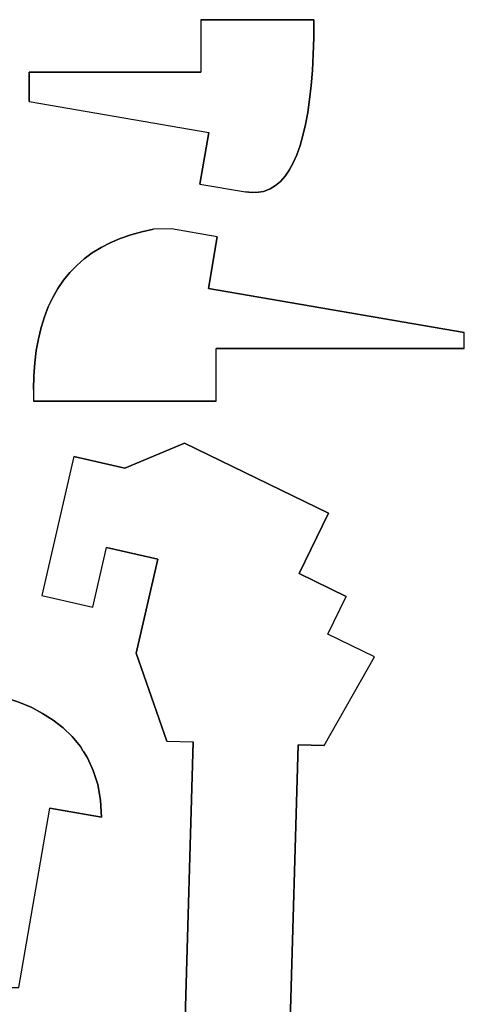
# Model space of a CAD drawing. Extents: x -17.1 to 17.1, y -14.2 to 14.2.
# Tile 24 of 32: x 14.6 to 17.1, y -9.2 to -3.6. Entities that reach past the tile are written whole.
import ezdxf

# ---------------------------------------------------------------- set-up
doc = ezdxf.new("R2010")
doc.units = 0
doc.header["$MEASUREMENT"] = 0
doc.layers.add('CAMADA_1', color=7, linetype='CONTINUOUS')

msp = doc.modelspace()

# ---------------------------------------------------------------- linework, layer by layer
at = {"layer": 'CAMADA_1', "color": 250}
for points, knots in [([(16.11849, -4.43015), (16.11849, -4.43015), (16.09408, -4.46536), (16.09408, -4.46536), (16.09408, -4.46536), (16.09408, -4.46536), (16.06769, -4.49499), (16.06769, -4.49499), (16.06769, -4.49499), (16.06769, -4.49499), (16.03936, -4.51902), (16.03936, -4.51902), (16.03936, -4.51902), (16.03936, -4.51902), (16.00909, -4.53747), (16.00909, -4.53747), (16.00909, -4.53747), (16.00909, -4.53747), (15.97685, -4.55027), (15.97685, -4.55027), (15.97685, -4.55027), (15.97685, -4.55027), (15.97177, -4.55274), (15.97177, -4.55274), (15.97177, -4.55274), (15.97177, -4.55274), (15.94263, -4.55754), (15.94263, -4.55754), (15.94263, -4.55754), (15.94263, -4.55754), (15.9065, -4.55917), (15.9065, -4.55917), (15.9065, -4.55917), (15.9065, -4.55917), (15.86837, -4.55521), (15.86837, -4.55521), (15.86837, -4.55521), (15.86837, -4.55521), (15.60724, -4.51041), (15.60724, -4.51041), (15.60724, -4.51041), (15.60724, -4.51041), (15.65797, -4.21489), (15.65797, -4.21489), (15.65797, -4.21489), (15.65797, -4.21489), (14.63273, -4.03871), (14.63273, -4.03871), (14.63273, -4.03871), (14.63273, -4.03871), (14.63273, -3.87125), (14.63273, -3.87125), (14.63273, -3.87125), (14.63273, -3.87125), (15.61285, -3.87125), (15.61285, -3.87125), (15.61285, -3.87125), (15.61285, -3.87125), (15.61292, -3.57107), (15.61292, -3.57107), (15.61292, -3.57107), (15.61292, -3.57107), (16.25911, -3.57107), (16.25911, -3.57107), (16.25911, -3.57107), (16.25911, -3.57107), (16.25868, -3.61111), (16.25868, -3.61111), (16.25868, -3.61111), (16.25868, -3.61111), (16.25812, -3.67345), (16.25812, -3.67345), (16.25812, -3.67345), (16.25812, -3.67345), (16.25519, -3.77025), (16.25519, -3.77025), (16.25519, -3.77025), (16.25519, -3.77025), (16.25032, -3.86137), (16.25032, -3.86137), (16.25032, -3.86137), (16.25032, -3.86137), (16.24351, -3.94695), (16.24351, -3.94695), (16.24351, -3.94695), (16.24351, -3.94695), (16.23473, -4.02696), (16.23473, -4.02696), (16.23473, -4.02696), (16.23473, -4.02696), (16.22397, -4.10137), (16.22397, -4.10137), (16.22397, -4.10137), (16.22397, -4.10137), (16.21127, -4.17016), (16.21127, -4.17016), (16.21127, -4.17016), (16.21127, -4.17016), (16.19663, -4.23334), (16.19663, -4.23334), (16.19663, -4.23334), (16.19663, -4.23334), (16.18005, -4.29095), (16.18005, -4.29095), (16.18005, -4.29095), (16.18005, -4.29095), (16.16149, -4.34295), (16.16149, -4.34295), (16.16149, -4.34295), (16.16149, -4.34295), (16.14096, -4.38934), (16.14096, -4.38934), (16.14096, -4.38934), (16.14096, -4.38934), (16.11849, -4.43015), (16.11849, -4.43015)], [0, 0, 0, 0, 0.0333333, 0.0333333, 0.0333333, 0.0333333, 0.0666667, 0.0666667, 0.0666667, 0.0666667, 0.1, 0.1, 0.1, 0.1, 0.1333333, 0.1333333, 0.1333333, 0.1333333, 0.1666667, 0.1666667, 0.1666667, 0.1666667, 0.2, 0.2, 0.2, 0.2, 0.2333333, 0.2333333, 0.2333333, 0.2333333, 0.2666667, 0.2666667, 0.2666667, 0.2666667, 0.3, 0.3, 0.3, 0.3, 0.3333333, 0.3333333, 0.3333333, 0.3333333, 0.3666667, 0.3666667, 0.3666667, 0.3666667, 0.4, 0.4, 0.4, 0.4, 0.4333333, 0.4333333, 0.4333333, 0.4333333, 0.4666667, 0.4666667, 0.4666667, 0.4666667, 0.5, 0.5, 0.5, 0.5, 0.5333333, 0.5333333, 0.5333333, 0.5333333, 0.5666667, 0.5666667, 0.5666667, 0.5666667, 0.6, 0.6, 0.6, 0.6, 0.6333333, 0.6333333, 0.6333333, 0.6333333, 0.6666667, 0.6666667, 0.6666667, 0.6666667, 0.7, 0.7, 0.7, 0.7, 0.7333333, 0.7333333, 0.7333333, 0.7333333, 0.7666667, 0.7666667, 0.7666667, 0.7666667, 0.8, 0.8, 0.8, 0.8, 0.8333333, 0.8333333, 0.8333333, 0.8333333, 0.8666667, 0.8666667, 0.8666667, 0.8666667, 0.9, 0.9, 0.9, 0.9, 0.9333333, 0.9333333, 0.9333333, 0.9333333, 1, 1, 1, 1]), ([(15.44567, -4.76653), (15.44567, -4.76653), (15.70676, -4.81137), (15.70676, -4.81137), (15.70676, -4.81137), (15.70676, -4.81137), (15.65603, -5.10696), (15.65603, -5.10696), (15.65603, -5.10696), (15.65603, -5.10696), (17.11886, -5.35814), (17.11886, -5.35814), (17.11886, -5.35814), (17.11886, -5.35814), (17.11893, -5.45067), (17.11893, -5.45067), (17.11893, -5.45067), (17.11893, -5.45067), (15.70112, -5.45063), (15.70112, -5.45063), (15.70112, -5.45063), (15.70112, -5.45063), (15.70108, -5.75071), (15.70108, -5.75071), (15.70108, -5.75071), (15.70108, -5.75071), (14.657, -5.75071), (14.657, -5.75071), (14.657, -5.75071), (14.657, -5.75071), (14.657, -5.684), (14.657, -5.684), (14.657, -5.684), (14.657, -5.684), (14.65869, -5.60667), (14.65869, -5.60667), (14.65869, -5.60667), (14.65869, -5.60667), (14.66384, -5.53266), (14.66384, -5.53266), (14.66384, -5.53266), (14.66384, -5.53266), (14.67238, -5.46196), (14.67238, -5.46196), (14.67238, -5.46196), (14.67238, -5.46196), (14.68438, -5.39461), (14.68438, -5.39461), (14.68438, -5.39461), (14.68438, -5.39461), (14.69979, -5.33055), (14.69979, -5.33055), (14.69979, -5.33055), (14.69979, -5.33055), (14.71863, -5.26984), (14.71863, -5.26984), (14.71863, -5.26984), (14.71863, -5.26984), (14.74089, -5.21247), (14.74089, -5.21247), (14.74089, -5.21247), (14.74089, -5.21247), (14.76657, -5.15839), (14.76657, -5.15839), (14.76657, -5.15839), (14.76657, -5.15839), (14.79571, -5.10766), (14.79571, -5.10766), (14.79571, -5.10766), (14.79571, -5.10766), (14.82824, -5.06025), (14.82824, -5.06025), (14.82824, -5.06025), (14.82824, -5.06025), (14.86422, -5.01615), (14.86422, -5.01615), (14.86422, -5.01615), (14.86422, -5.01615), (14.90363, -4.97541), (14.90363, -4.97541), (14.90363, -4.97541), (14.90363, -4.97541), (14.94645, -4.93794), (14.94645, -4.93794), (14.94645, -4.93794), (14.94645, -4.93794), (14.99274, -4.90383), (14.99274, -4.90383), (14.99274, -4.90383), (14.99274, -4.90383), (15.04241, -4.87307), (15.04241, -4.87307), (15.04241, -4.87307), (15.04241, -4.87307), (15.09554, -4.84559), (15.09554, -4.84559), (15.09554, -4.84559), (15.09554, -4.84559), (15.15209, -4.82146), (15.15209, -4.82146), (15.15209, -4.82146), (15.15209, -4.82146), (15.21206, -4.80064), (15.21206, -4.80064), (15.21206, -4.80064), (15.21206, -4.80064), (15.27545, -4.78314), (15.27545, -4.78314), (15.27545, -4.78314), (15.27545, -4.78314), (15.34227, -4.769), (15.34227, -4.769), (15.34227, -4.769), (15.34227, -4.769), (15.44567, -4.76653), (15.44567, -4.76653)], [0, 0, 0, 0, 0.0333333, 0.0333333, 0.0333333, 0.0333333, 0.0666667, 0.0666667, 0.0666667, 0.0666667, 0.1, 0.1, 0.1, 0.1, 0.1333333, 0.1333333, 0.1333333, 0.1333333, 0.1666667, 0.1666667, 0.1666667, 0.1666667, 0.2, 0.2, 0.2, 0.2, 0.2333333, 0.2333333, 0.2333333, 0.2333333, 0.2666667, 0.2666667, 0.2666667, 0.2666667, 0.3, 0.3, 0.3, 0.3, 0.3333333, 0.3333333, 0.3333333, 0.3333333, 0.3666667, 0.3666667, 0.3666667, 0.3666667, 0.4, 0.4, 0.4, 0.4, 0.4333333, 0.4333333, 0.4333333, 0.4333333, 0.4666667, 0.4666667, 0.4666667, 0.4666667, 0.5, 0.5, 0.5, 0.5, 0.5333333, 0.5333333, 0.5333333, 0.5333333, 0.5666667, 0.5666667, 0.5666667, 0.5666667, 0.6, 0.6, 0.6, 0.6, 0.6333333, 0.6333333, 0.6333333, 0.6333333, 0.6666667, 0.6666667, 0.6666667, 0.6666667, 0.7, 0.7, 0.7, 0.7, 0.7333333, 0.7333333, 0.7333333, 0.7333333, 0.7666667, 0.7666667, 0.7666667, 0.7666667, 0.8, 0.8, 0.8, 0.8, 0.8333333, 0.8333333, 0.8333333, 0.8333333, 0.8666667, 0.8666667, 0.8666667, 0.8666667, 0.9, 0.9, 0.9, 0.9, 0.9333333, 0.9333333, 0.9333333, 0.9333333, 1, 1, 1, 1]), ([(16.29251, -10.91703), (16.29251, -10.91703), (16.29251, -12.14865), (16.29251, -12.14865), (16.29251, -12.14865), (16.29251, -12.14865), (16.11161, -13.74878), (16.11161, -13.74878), (16.11161, -13.74878), (16.11161, -13.74878), (14.89474, -13.90975), (14.89474, -13.90975), (14.89474, -13.90975), (14.89474, -13.90975), (14.58923, -13.08023), (14.58923, -13.08023), (14.58923, -13.08023), (14.58923, -13.08023), (15.02251, -12.78002), (15.02251, -12.78002), (15.02251, -12.78002), (15.02251, -12.78002), (15.22568, -13.36305), (15.22568, -13.36305), (15.22568, -13.36305), (15.22568, -13.36305), (15.48292, -13.1885), (15.48292, -13.1885), (15.48292, -13.1885), (15.48292, -13.1885), (15.15879, -12.25925), (15.15879, -12.25925), (15.15879, -12.25925), (15.15879, -12.25925), (15.19604, -12.11785), (15.19604, -12.11785), (15.19604, -12.11785), (15.19604, -12.11785), (15.35218, -9.33945), (15.35218, -9.33945), (15.35218, -9.33945), (15.35218, -9.33945), (15.52247, -9.34424), (15.52247, -9.34424), (15.52247, -9.34424), (15.52247, -9.34424), (15.56868, -7.6979), (15.56868, -7.6979), (15.56868, -7.6979), (15.56868, -7.6979), (15.41872, -7.69367), (15.41872, -7.69367), (15.41872, -7.69367), (15.41872, -7.69367), (15.24314, -7.19113), (15.24314, -7.19113), (15.24314, -7.19113), (15.24314, -7.19113), (15.36658, -6.65516), (15.36658, -6.65516), (15.36658, -6.65516), (15.36658, -6.65516), (15.07423, -6.58785), (15.07423, -6.58785), (15.07423, -6.58785), (15.07423, -6.58785), (14.9957, -6.92891), (14.9957, -6.92891), (14.9957, -6.92891), (14.9957, -6.92891), (14.70332, -6.8616), (14.70332, -6.8616), (14.70332, -6.8616), (14.70332, -6.8616), (14.88631, -6.06711), (14.88631, -6.06711), (14.88631, -6.06711), (14.88631, -6.06711), (15.17865, -6.13442), (15.17865, -6.13442), (15.17865, -6.13442), (15.17865, -6.13442), (15.51954, -5.99098), (15.51954, -5.99098), (15.51954, -5.99098), (15.51954, -5.99098), (16.34222, -6.39241), (16.34222, -6.39241), (16.34222, -6.39241), (16.34222, -6.39241), (16.17486, -6.73616), (16.17486, -6.73616), (16.17486, -6.73616), (16.17486, -6.73616), (16.44456, -6.86746), (16.44456, -6.86746), (16.44456, -6.86746), (16.44456, -6.86746), (16.33922, -7.08209), (16.33922, -7.08209), (16.33922, -7.08209), (16.33922, -7.08209), (16.60581, -7.21241), (16.60581, -7.21241), (16.60581, -7.21241), (16.60581, -7.21241), (16.31837, -7.71893), (16.31837, -7.71893), (16.31837, -7.71893), (16.31837, -7.71893), (16.16844, -7.71473), (16.16844, -7.71473), (16.16844, -7.71473), (16.16844, -7.71473), (16.12223, -9.36107), (16.12223, -9.36107), (16.12223, -9.36107), (16.12223, -9.36107), (16.29251, -9.36587), (16.29251, -9.36587), (16.29251, -9.36587), (16.29251, -9.36587), (16.29251, -10.61703), (16.29251, -10.61703), (16.29251, -10.61703), (16.29251, -10.61703), (16.59252, -10.61703), (16.59252, -10.61703), (16.59252, -10.61703), (16.59252, -10.61703), (16.59252, -10.91703), (16.59252, -10.91703), (16.59252, -10.91703), (16.59252, -10.91703), (16.29251, -10.91703), (16.29251, -10.91703)], [0, 0, 0, 0, 0.0285714, 0.0285714, 0.0285714, 0.0285714, 0.0571429, 0.0571429, 0.0571429, 0.0571429, 0.0857143, 0.0857143, 0.0857143, 0.0857143, 0.1142857, 0.1142857, 0.1142857, 0.1142857, 0.1428571, 0.1428571, 0.1428571, 0.1428571, 0.1714286, 0.1714286, 0.1714286, 0.1714286, 0.2, 0.2, 0.2, 0.2, 0.2285714, 0.2285714, 0.2285714, 0.2285714, 0.2571429, 0.2571429, 0.2571429, 0.2571429, 0.2857143, 0.2857143, 0.2857143, 0.2857143, 0.3142857, 0.3142857, 0.3142857, 0.3142857, 0.3428571, 0.3428571, 0.3428571, 0.3428571, 0.3714286, 0.3714286, 0.3714286, 0.3714286, 0.4, 0.4, 0.4, 0.4, 0.4285714, 0.4285714, 0.4285714, 0.4285714, 0.4571429, 0.4571429, 0.4571429, 0.4571429, 0.4857143, 0.4857143, 0.4857143, 0.4857143, 0.5142857, 0.5142857, 0.5142857, 0.5142857, 0.5428571, 0.5428571, 0.5428571, 0.5428571, 0.5714286, 0.5714286, 0.5714286, 0.5714286, 0.6, 0.6, 0.6, 0.6, 0.6285714, 0.6285714, 0.6285714, 0.6285714, 0.6571429, 0.6571429, 0.6571429, 0.6571429, 0.6857143, 0.6857143, 0.6857143, 0.6857143, 0.7142857, 0.7142857, 0.7142857, 0.7142857, 0.7428571, 0.7428571, 0.7428571, 0.7428571, 0.7714286, 0.7714286, 0.7714286, 0.7714286, 0.8, 0.8, 0.8, 0.8, 0.8285714, 0.8285714, 0.8285714, 0.8285714, 0.8571429, 0.8571429, 0.8571429, 0.8571429, 0.8857143, 0.8857143, 0.8857143, 0.8857143, 0.9142857, 0.9142857, 0.9142857, 0.9142857, 0.9428571, 0.9428571, 0.9428571, 0.9428571, 1, 1, 1, 1]), ([(14.57297, -9.1022), (14.57297, -9.1022), (14.40558, -9.1022), (14.40558, -9.1022), (14.40558, -9.1022), (14.40558, -9.1022), (14.40558, -7.80045), (14.40558, -7.80045), (14.40558, -7.80045), (14.40558, -7.80045), (14.10533, -7.80045), (14.10533, -7.80045), (14.10533, -7.80045), (14.10533, -7.80045), (14.10533, -7.38622), (14.10533, -7.38622), (14.10533, -7.38622), (14.10533, -7.38622), (14.13789, -7.38678), (14.13789, -7.38678), (14.13789, -7.38678), (14.13789, -7.38678), (14.17782, -7.38869), (14.17782, -7.38869), (14.17782, -7.38869), (14.17782, -7.38869), (14.22418, -7.39236), (14.22418, -7.39236), (14.22418, -7.39236), (14.22418, -7.39236), (14.276, -7.39825), (14.276, -7.39825), (14.276, -7.39825), (14.276, -7.39825), (14.33227, -7.40675), (14.33227, -7.40675), (14.33227, -7.40675), (14.33227, -7.40675), (14.39203, -7.41825), (14.39203, -7.41825), (14.39203, -7.41825), (14.39203, -7.41825), (14.45426, -7.43317), (14.45426, -7.43317), (14.45426, -7.43317), (14.45426, -7.43317), (14.51804, -7.45198), (14.51804, -7.45198), (14.51804, -7.45198), (14.51804, -7.45198), (14.58235, -7.47501), (14.58235, -7.47501), (14.58235, -7.47501), (14.58235, -7.47501), (14.64624, -7.50274), (14.64624, -7.50274), (14.64624, -7.50274), (14.64624, -7.50274), (14.70868, -7.53555), (14.70868, -7.53555), (14.70868, -7.53555), (14.70868, -7.53555), (14.76872, -7.5739), (14.76872, -7.5739), (14.76872, -7.5739), (14.76872, -7.5739), (14.82538, -7.6181), (14.82538, -7.6181), (14.82538, -7.6181), (14.82538, -7.6181), (14.87766, -7.66865), (14.87766, -7.66865), (14.87766, -7.66865), (14.87766, -7.66865), (14.92462, -7.72598), (14.92462, -7.72598), (14.92462, -7.72598), (14.92462, -7.72598), (14.93887, -7.74979), (14.93887, -7.74979), (14.93887, -7.74979), (14.93887, -7.74979), (14.9425, -7.75438), (14.9425, -7.75438), (14.9425, -7.75438), (14.9425, -7.75438), (14.96522, -7.79043), (14.96522, -7.79043), (14.96522, -7.79043), (14.96522, -7.79043), (14.99852, -7.86243), (14.99852, -7.86243), (14.99852, -7.86243), (14.99852, -7.86243), (15.02354, -7.94245), (15.02354, -7.94245), (15.02354, -7.94245), (15.02354, -7.94245), (15.03923, -8.03085), (15.03923, -8.03085), (15.03923, -8.03085), (15.03923, -8.03085), (15.04474, -8.12808), (15.04474, -8.12808), (15.04474, -8.12808), (15.04474, -8.12808), (14.74915, -8.07735), (14.74915, -8.07735), (14.74915, -8.07735), (14.74915, -8.07735), (14.57297, -9.1022), (14.57297, -9.1022)], [0, 0, 0, 0, 0.0344828, 0.0344828, 0.0344828, 0.0344828, 0.0689655, 0.0689655, 0.0689655, 0.0689655, 0.1034483, 0.1034483, 0.1034483, 0.1034483, 0.137931, 0.137931, 0.137931, 0.137931, 0.1724138, 0.1724138, 0.1724138, 0.1724138, 0.2068966, 0.2068966, 0.2068966, 0.2068966, 0.2413793, 0.2413793, 0.2413793, 0.2413793, 0.2758621, 0.2758621, 0.2758621, 0.2758621, 0.3103448, 0.3103448, 0.3103448, 0.3103448, 0.3448276, 0.3448276, 0.3448276, 0.3448276, 0.3793103, 0.3793103, 0.3793103, 0.3793103, 0.4137931, 0.4137931, 0.4137931, 0.4137931, 0.4482759, 0.4482759, 0.4482759, 0.4482759, 0.4827586, 0.4827586, 0.4827586, 0.4827586, 0.5172414, 0.5172414, 0.5172414, 0.5172414, 0.5517241, 0.5517241, 0.5517241, 0.5517241, 0.5862069, 0.5862069, 0.5862069, 0.5862069, 0.6206897, 0.6206897, 0.6206897, 0.6206897, 0.6551724, 0.6551724, 0.6551724, 0.6551724, 0.6896552, 0.6896552, 0.6896552, 0.6896552, 0.7241379, 0.7241379, 0.7241379, 0.7241379, 0.7586207, 0.7586207, 0.7586207, 0.7586207, 0.7931034, 0.7931034, 0.7931034, 0.7931034, 0.8275862, 0.8275862, 0.8275862, 0.8275862, 0.862069, 0.862069, 0.862069, 0.862069, 0.8965517, 0.8965517, 0.8965517, 0.8965517, 0.9310345, 0.9310345, 0.9310345, 0.9310345, 1, 1, 1, 1])]:
    msp.add_open_spline(points, degree=3, knots=knots, dxfattribs=at)
for points in [[(15.61292, -3.57107), (15.61292, -3.57107), (15.61285, -3.87125), (15.61285, -3.87125)], [(15.61292, -3.57107), (15.61292, -3.57107), (16.25911, -3.57107), (16.25911, -3.57107)], [(16.25911, -3.57107), (16.25911, -3.57107), (16.25868, -3.61111), (16.25868, -3.61111)], [(16.25868, -3.61111), (16.25868, -3.61111), (16.25812, -3.67345), (16.25812, -3.67345)], [(16.25812, -3.67345), (16.25812, -3.67345), (16.25519, -3.77025), (16.25519, -3.77025)], [(16.25519, -3.77025), (16.25519, -3.77025), (16.25032, -3.86137), (16.25032, -3.86137)], [(14.63273, -4.03871), (14.63273, -4.03871), (14.63273, -3.87125), (14.63273, -3.87125)], [(14.63273, -3.87125), (14.63273, -3.87125), (15.61285, -3.87125), (15.61285, -3.87125)], [(16.25032, -3.86137), (16.25032, -3.86137), (16.24351, -3.94695), (16.24351, -3.94695)], [(16.24351, -3.94695), (16.24351, -3.94695), (16.23473, -4.02696), (16.23473, -4.02696)], [(14.63273, -4.03871), (14.63273, -4.03871), (15.65797, -4.21489), (15.65797, -4.21489)], [(16.23473, -4.02696), (16.23473, -4.02696), (16.22397, -4.10137), (16.22397, -4.10137)], [(16.22397, -4.10137), (16.22397, -4.10137), (16.21127, -4.17016), (16.21127, -4.17016)], [(15.60724, -4.51041), (15.60724, -4.51041), (15.65797, -4.21489), (15.65797, -4.21489)], [(16.21127, -4.17016), (16.21127, -4.17016), (16.19663, -4.23334), (16.19663, -4.23334)], [(16.19663, -4.23334), (16.19663, -4.23334), (16.18005, -4.29095), (16.18005, -4.29095)], [(16.18005, -4.29095), (16.18005, -4.29095), (16.16149, -4.34295), (16.16149, -4.34295)], [(16.14096, -4.38934), (16.14096, -4.38934), (16.11849, -4.43015), (16.11849, -4.43015)], [(16.16149, -4.34295), (16.16149, -4.34295), (16.14096, -4.38934), (16.14096, -4.38934)], [(16.11849, -4.43015), (16.11849, -4.43015), (16.09408, -4.46536), (16.09408, -4.46536)], [(16.06769, -4.49499), (16.06769, -4.49499), (16.03936, -4.51902), (16.03936, -4.51902)], [(16.09408, -4.46536), (16.09408, -4.46536), (16.06769, -4.49499), (16.06769, -4.49499)], [(15.60724, -4.51041), (15.60724, -4.51041), (15.86837, -4.55521), (15.86837, -4.55521)], [(15.9065, -4.55917), (15.9065, -4.55917), (15.86837, -4.55521), (15.86837, -4.55521)], [(15.94263, -4.55754), (15.94263, -4.55754), (15.9065, -4.55917), (15.9065, -4.55917)], [(15.97177, -4.55274), (15.97177, -4.55274), (15.94263, -4.55754), (15.94263, -4.55754)], [(15.97685, -4.55027), (15.97685, -4.55027), (15.97177, -4.55274), (15.97177, -4.55274)], [(16.00909, -4.53747), (16.00909, -4.53747), (15.97685, -4.55027), (15.97685, -4.55027)], [(16.03936, -4.51902), (16.03936, -4.51902), (16.00909, -4.53747), (16.00909, -4.53747)], [(15.21206, -4.80064), (15.21206, -4.80064), (15.27545, -4.78314), (15.27545, -4.78314)], [(15.27545, -4.78314), (15.27545, -4.78314), (15.34227, -4.769), (15.34227, -4.769)], [(15.44567, -4.76653), (15.44567, -4.76653), (15.34227, -4.769), (15.34227, -4.769)], [(15.70676, -4.81137), (15.70676, -4.81137), (15.44567, -4.76653), (15.44567, -4.76653)], [(15.09554, -4.84559), (15.09554, -4.84559), (15.15209, -4.82146), (15.15209, -4.82146)], [(15.15209, -4.82146), (15.15209, -4.82146), (15.21206, -4.80064), (15.21206, -4.80064)], [(15.70676, -4.81137), (15.70676, -4.81137), (15.65603, -5.10696), (15.65603, -5.10696)], [(14.99274, -4.90383), (14.99274, -4.90383), (15.04241, -4.87307), (15.04241, -4.87307)], [(15.04241, -4.87307), (15.04241, -4.87307), (15.09554, -4.84559), (15.09554, -4.84559)], [(14.90363, -4.97541), (14.90363, -4.97541), (14.94645, -4.93794), (14.94645, -4.93794)], [(14.94645, -4.93794), (14.94645, -4.93794), (14.99274, -4.90383), (14.99274, -4.90383)], [(14.86422, -5.01615), (14.86422, -5.01615), (14.90363, -4.97541), (14.90363, -4.97541)], [(14.79571, -5.10766), (14.79571, -5.10766), (14.82824, -5.06025), (14.82824, -5.06025)], [(14.82824, -5.06025), (14.82824, -5.06025), (14.86422, -5.01615), (14.86422, -5.01615)], [(14.76657, -5.15839), (14.76657, -5.15839), (14.79571, -5.10766), (14.79571, -5.10766)], [(15.65603, -5.10696), (15.65603, -5.10696), (17.11886, -5.35814), (17.11886, -5.35814)], [(14.74089, -5.21247), (14.74089, -5.21247), (14.76657, -5.15839), (14.76657, -5.15839)], [(14.71863, -5.26984), (14.71863, -5.26984), (14.74089, -5.21247), (14.74089, -5.21247)], [(14.69979, -5.33055), (14.69979, -5.33055), (14.71863, -5.26984), (14.71863, -5.26984)], [(14.68438, -5.39461), (14.68438, -5.39461), (14.69979, -5.33055), (14.69979, -5.33055)], [(14.67238, -5.46196), (14.67238, -5.46196), (14.68438, -5.39461), (14.68438, -5.39461)], [(17.11893, -5.45067), (17.11893, -5.45067), (17.11886, -5.35814), (17.11886, -5.35814)], [(15.70108, -5.75071), (15.70108, -5.75071), (15.70112, -5.45063), (15.70112, -5.45063)], [(17.11893, -5.45067), (17.11893, -5.45067), (15.70112, -5.45063), (15.70112, -5.45063)], [(14.66384, -5.53266), (14.66384, -5.53266), (14.67238, -5.46196), (14.67238, -5.46196)], [(14.65869, -5.60667), (14.65869, -5.60667), (14.66384, -5.53266), (14.66384, -5.53266)], [(14.657, -5.684), (14.657, -5.684), (14.65869, -5.60667), (14.65869, -5.60667)], [(14.657, -5.684), (14.657, -5.684), (14.657, -5.75071), (14.657, -5.75071)], [(15.70108, -5.75071), (15.70108, -5.75071), (14.657, -5.75071), (14.657, -5.75071)], [(15.17865, -6.13442), (15.17865, -6.13442), (15.51954, -5.99098), (15.51954, -5.99098)], [(15.51954, -5.99098), (15.51954, -5.99098), (16.34222, -6.39241), (16.34222, -6.39241)], [(14.88631, -6.06711), (14.88631, -6.06711), (14.70332, -6.8616), (14.70332, -6.8616)], [(14.88631, -6.06711), (14.88631, -6.06711), (15.17865, -6.13442), (15.17865, -6.13442)], [(16.34222, -6.39241), (16.34222, -6.39241), (16.17486, -6.73616), (16.17486, -6.73616)], [(14.9957, -6.92891), (14.9957, -6.92891), (15.07423, -6.58785), (15.07423, -6.58785)], [(15.36658, -6.65516), (15.36658, -6.65516), (15.07423, -6.58785), (15.07423, -6.58785)], [(15.24314, -7.19113), (15.24314, -7.19113), (15.36658, -6.65516), (15.36658, -6.65516)], [(16.17486, -6.73616), (16.17486, -6.73616), (16.44456, -6.86746), (16.44456, -6.86746)], [(14.70332, -6.8616), (14.70332, -6.8616), (14.9957, -6.92891), (14.9957, -6.92891)], [(16.33922, -7.08209), (16.33922, -7.08209), (16.44456, -6.86746), (16.44456, -6.86746)], [(16.60581, -7.21241), (16.60581, -7.21241), (16.33922, -7.08209), (16.33922, -7.08209)], [(15.41872, -7.69367), (15.41872, -7.69367), (15.24314, -7.19113), (15.24314, -7.19113)], [(16.31837, -7.71893), (16.31837, -7.71893), (16.60581, -7.21241), (16.60581, -7.21241)], [(14.51804, -7.45198), (14.51804, -7.45198), (14.58235, -7.47501), (14.58235, -7.47501)], [(14.58235, -7.47501), (14.58235, -7.47501), (14.64624, -7.50274), (14.64624, -7.50274)], [(14.64624, -7.50274), (14.64624, -7.50274), (14.70868, -7.53555), (14.70868, -7.53555)], [(14.70868, -7.53555), (14.70868, -7.53555), (14.76872, -7.5739), (14.76872, -7.5739)], [(14.76872, -7.5739), (14.76872, -7.5739), (14.82538, -7.6181), (14.82538, -7.6181)], [(14.82538, -7.6181), (14.82538, -7.6181), (14.87766, -7.66865), (14.87766, -7.66865)], [(14.87766, -7.66865), (14.87766, -7.66865), (14.92462, -7.72598), (14.92462, -7.72598)], [(15.41872, -7.69367), (15.41872, -7.69367), (15.56868, -7.6979), (15.56868, -7.6979)], [(15.52247, -9.34424), (15.52247, -9.34424), (15.56868, -7.6979), (15.56868, -7.6979)], [(14.92462, -7.72598), (14.92462, -7.72598), (14.93887, -7.74979), (14.93887, -7.74979)], [(14.93887, -7.74979), (14.93887, -7.74979), (14.9425, -7.75438), (14.9425, -7.75438)], [(14.9425, -7.75438), (14.9425, -7.75438), (14.96522, -7.79043), (14.96522, -7.79043)], [(16.16844, -7.71473), (16.16844, -7.71473), (16.12223, -9.36107), (16.12223, -9.36107)], [(16.31837, -7.71893), (16.31837, -7.71893), (16.16844, -7.71473), (16.16844, -7.71473)], [(14.96522, -7.79043), (14.96522, -7.79043), (14.99852, -7.86243), (14.99852, -7.86243)], [(14.99852, -7.86243), (14.99852, -7.86243), (15.02354, -7.94245), (15.02354, -7.94245)], [(15.02354, -7.94245), (15.02354, -7.94245), (15.03923, -8.03085), (15.03923, -8.03085)], [(15.03923, -8.03085), (15.03923, -8.03085), (15.04474, -8.12808), (15.04474, -8.12808)], [(15.04474, -8.12808), (15.04474, -8.12808), (14.74915, -8.07735), (14.74915, -8.07735)]]:
    msp.add_open_spline(points, degree=3, dxfattribs=at)

doc.saveas('drawing.dxf')
